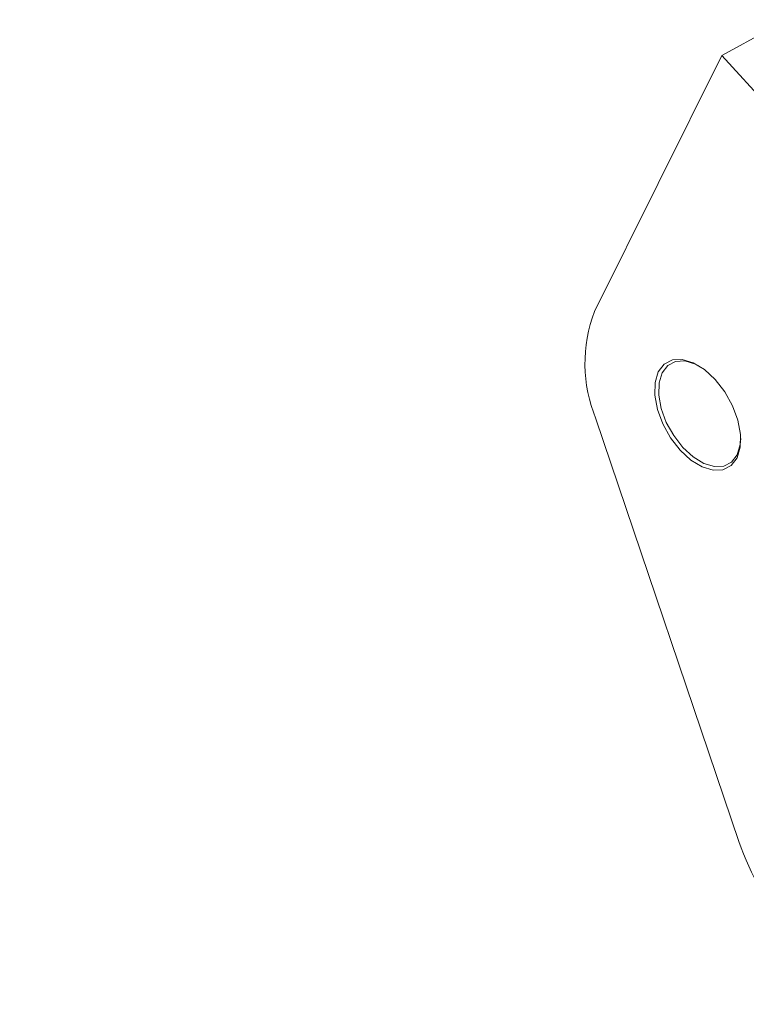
# Model space of a CAD drawing. Header units: inches. Extents: x 0.3 to 33.9, y 0.2 to 21.6.
# Tile 15 of 26: x 25.7 to 27, y 16.9 to 18.7. Entities that reach past the tile are written whole.
import ezdxf

# ---------------------------------------------------------------- set-up
doc = ezdxf.new("R2010")
doc.units = ezdxf.units.IN
doc.header["$MEASUREMENT"] = 0
doc.layers.add('SLD-0', color=7, linetype='Continuous', lineweight=15)
doc.styles.add('SLDTEXTSTYLE0', font='TXT', dxfattribs={"width": 0.75})
doc.dimstyles.new('SLDDIMSTYLE0', dxfattribs={"dimtxt": 0.25, "dimasz": 0.13, "dimexe": 0, "dimexo": 0.0625, "dimgap": 0.0625, "dimtad": 0, "dimtih": 1, "dimtoh": 1, "dimrnd": 1e-09, "dimzin": 12, "dimdsep": 46, "dimtxsty": 'SLDTEXTSTYLE0', "dimsah": 1, "dimcen": 0.09, "dimadec": 0, "dimazin": 3, "dimtfac": 1, "dimtofl": 0, "dimtmove": 0, "dimatfit": 3, "dimfxl": 1, "dimfrac": 2, "dimtolj": 1, "dimtzin": 12, "dimarcsym": 0})

# ---------------------------------------------------------------- blocks, each defined once
blk = doc.blocks.new('_D_7')
at = {"layer": 'SLD-0'}
for p, q in [((26.938, 12.1142), (26.938, 15.5199)), ((24.3753, 15.4317), (24.3245, 15.4317)), ((24.3245, 15.4317), (24.3245, 15.0349)), ((25.5183, 15.4317), (25.569, 15.4317)), ((25.569, 15.4317), (25.569, 15.0349)), ((22.9555, 15.3949), (24.2357, 15.3949)), ((26.938, 15.3949), (25.6579, 15.3949)), ((24.3245, 15.0349), (24.3753, 15.0349)), ((25.569, 15.0349), (25.5183, 15.0349))]:
    blk.add_line(p, q, dxfattribs=at)
for points in [[(22.9555, 15.3949), (23.0855, 15.3749), (23.0855, 15.4149)], [(26.938, 15.3949), (26.808, 15.4149), (26.808, 15.3749)]]:
    blk.add_solid(points, dxfattribs=at)
at = {"layer": 'SLD-0', "char_height": 0.25, "attachment_point": 1, "style": 'SLDTEXTSTYLE0'}
for s, insert in [('3.98', (24.522, 15.8048, -1.544)), ('101.16', (24.4388, 15.3571, -1.544))]:
    blk.add_mtext(s, dxfattribs=dict(at, insert=insert))

msp = doc.modelspace()

# ---------------------------------------------------------------- linework, layer by layer
at = {"color": 7, "linetype": 'Continuous', "lineweight": 15}
for p, q in [((26.9641, 18.6135), (27.0811, 18.6779)), ((26.7361, 18.1548), (26.9641, 18.6135)), ((27.0528, 18.5167), (26.9641, 18.6135)), ((26.9947, 17.2047), (26.7387, 17.9626))]:
    msp.add_line(p, q, dxfattribs=at)
at = {"color": 7, "linetype": 'Continuous', "lineweight": 15, "flags": 128}
for points in [[(26.9915, 17.8924), (26.9973, 17.9114), (26.9978, 17.9344), (26.9931, 17.9597), (26.9835, 17.9858), (26.9696, 18.0107), (26.9524, 18.0328), (26.9331, 18.0506), (26.913, 18.0628), (26.8933, 18.0687), (26.8756, 18.0679), (26.861, 18.0603), (26.8504, 18.0465), (26.8447, 18.0275), (26.8441, 18.0045), (26.8488, 17.9792), (26.8585, 17.9532), (26.8723, 17.9283), (26.8895, 17.9062), (26.9088, 17.8884), (26.929, 17.8761), (26.9486, 17.8702), (26.9663, 17.8711), (26.981, 17.8786), (26.9915, 17.8924)], [(26.8945, 17.9111), (26.8781, 17.9322), (26.8648, 17.956), (26.8557, 17.9808), (26.8512, 18.005), (26.8517, 18.0269), (26.8572, 18.045), (26.8673, 18.0582), (26.8812, 18.0654), (26.8981, 18.0662), (26.9169, 18.0606), (26.9228, 18.0576)], [(26.9982, 17.9269), (26.9973, 17.9161), (26.9918, 17.898), (26.9818, 17.8848), (26.9678, 17.8776), (26.9509, 17.8768), (26.9322, 17.8824), (26.9129, 17.8941), (26.8945, 17.9111)]]:
    msp.add_lwpolyline(points, dxfattribs=at)
at = {"color": 7, "linetype": 'Continuous', "lineweight": 15}
for centre, radius, start, end in [((26.98, 18.062), 0.261, 159.177, 202.3801), ((27.4378, 17.3557), 0.4681, 198.8208, 222.2255)]:
    msp.add_arc(centre, radius, start, end, dxfattribs=at)

# ---------------------------------------------------------------- dimensions: what is measured, and where the dimension line sits
at = {"layer": 'SLD-0'}
dim = msp.add_linear_dim(base=(26.938, 15.3949), p1=(22.9555, 17.4229), p2=(26.938, 12.0642), dimstyle='SLDDIMSTYLE0', dxfattribs=at)
dim.commit()
dim.dimension.update_dxf_attribs({"geometry": '_D_7', "text_midpoint": (24.9468, 15.3949), "dimtype": 160})

doc.saveas('drawing.dxf')
